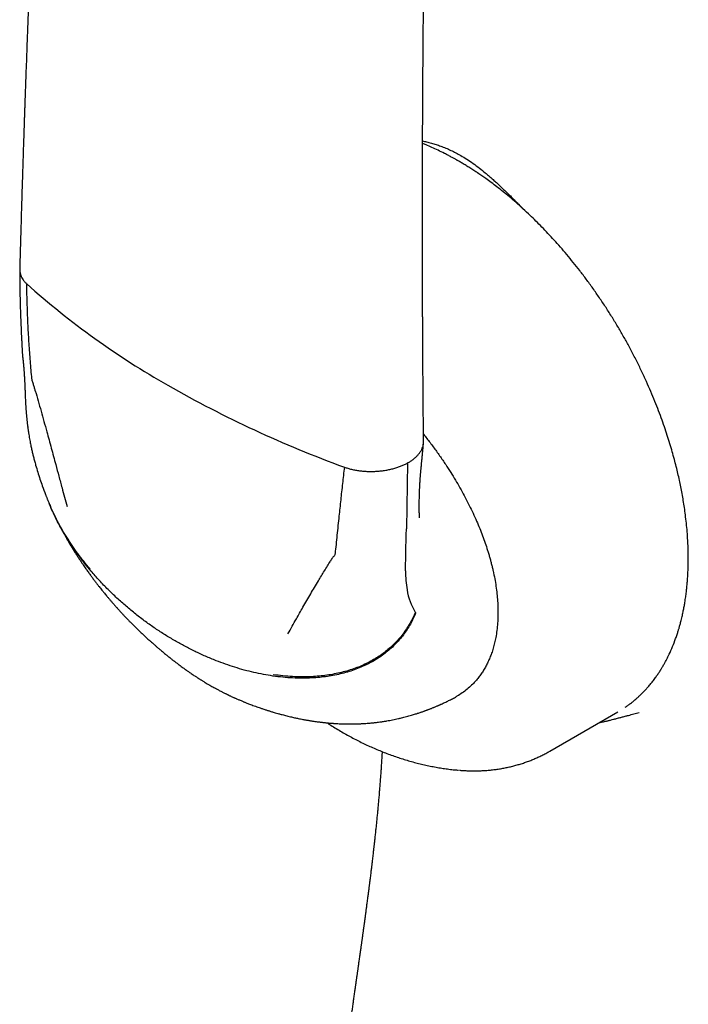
# Model space of a CAD drawing. Header units: millimetres. Extents: x 8 to 651, y 12 to 732.
# Tile 16 of 39: x 582 to 604, y 183 to 217. Entities that reach past the tile are written whole.
import ezdxf

# ---------------------------------------------------------------- set-up
doc = ezdxf.new("R2010")
doc.units = ezdxf.units.MM

msp = doc.modelspace()

# ---------------------------------------------------------------- linework, layer by layer
at = {"color": 7, "linetype": 'Continuous', "lineweight": 30}
for p, q in [((581.672, 205.521), (581.672, 205.516)), ((581.86, 202.99), (581.858, 203.005)), ((594.856, 201.762), (594.815, 199.503)), ((594.788, 198.065), (594.811, 199.297)), ((594.811, 199.297), (594.815, 199.503)), ((599.719, 191.891), (602.052, 193.238)), ((602.782, 193.214), (602.774, 193.212)), ((601.53, 192.896), (601.592, 192.913)), ((601.53, 192.893), (601.554, 192.899)), ((596.591, 191.242), (596.598, 191.242))]:
    msp.add_line(p, q, dxfattribs=at)
for centre, radius, start, end in [((600.571, 228.88), 28.141, 228.2314, 240.3617), ((606.218, 238.66), 39.434, 240.2569, 249.9402), ((598.097, 197.986), 3.31, 178.6333, 189.9834), ((596.959, 197.764), 2.151, 189.4308, 211.2016)]:
    msp.add_arc(centre, radius, start, end, dxfattribs=at)
for points, knots in [([(582.35, 227.693), (582.343, 227.569), (582.33, 227.324), (582.312, 226.962), (582.294, 226.612), (582.277, 226.277), (582.261, 225.955), (582.246, 225.648), (582.231, 225.355), (582.217, 225.072), (582.204, 224.799), (582.191, 224.537), (582.179, 224.291), (582.168, 224.06), (582.158, 223.845), (582.149, 223.653), (582.141, 223.484), (582.134, 223.333), (582.127, 223.186), (582.12, 223.039), (582.114, 222.891), (582.107, 222.743), (582.096, 222.506), (582.081, 222.18), (582.059, 221.676), (582.032, 221.078), (582.003, 220.389), (581.973, 219.698), (581.945, 219.008), (581.919, 218.383), (581.897, 217.826), (581.878, 217.334), (581.859, 216.843), (581.841, 216.353), (581.823, 215.872), (581.806, 215.406), (581.789, 214.958), (581.774, 214.525), (581.763, 214.198), (581.755, 213.97), (581.75, 213.831), (581.745, 213.681), (581.739, 213.519), (581.734, 213.345), (581.727, 213.158), (581.721, 212.952), (581.713, 212.726), (581.705, 212.479), (581.697, 212.217), (581.688, 211.94), (581.678, 211.649), (581.669, 211.343), (581.659, 211.022), (581.649, 210.686), (581.638, 210.336), (581.628, 209.973), (581.617, 209.599), (581.606, 209.212), (581.595, 208.811), (581.587, 208.539), (581.583, 208.401)], [0, 0, 0, 0, 0.019138, 0.037875, 0.055887, 0.073175, 0.089738, 0.105576, 0.120689, 0.135078, 0.149375, 0.162876, 0.175582, 0.187492, 0.198607, 0.208926, 0.217139, 0.224804, 0.232369, 0.239964, 0.24759, 0.255245, 0.262931, 0.284223, 0.305743, 0.341165, 0.376925, 0.412687, 0.448449, 0.484211, 0.5097, 0.535188, 0.560677, 0.586165, 0.611448, 0.635516, 0.658792, 0.681277, 0.702971, 0.709753, 0.716907, 0.724696, 0.733121, 0.742182, 0.751878, 0.76221, 0.77431, 0.787179, 0.800817, 0.815225, 0.830401, 0.846347, 0.863062, 0.880547, 0.8988, 0.917823, 0.937254, 0.957427, 0.978343, 1, 1, 1, 1]), ([(595.402, 202.492), (595.401, 202.614), (595.398, 202.855), (595.395, 203.209), (595.392, 203.55), (595.389, 203.878), (595.387, 204.191), (595.385, 204.489), (595.382, 204.773), (595.381, 205.044), (595.379, 205.304), (595.378, 205.552), (595.376, 205.79), (595.375, 206.014), (595.374, 206.224), (595.373, 206.422), (595.372, 206.606), (595.371, 206.858), (595.37, 207.183), (595.368, 207.587), (595.367, 207.995), (595.366, 208.408), (595.365, 208.998), (595.364, 209.767), (595.364, 210.712), (595.366, 211.658), (595.368, 212.519), (595.371, 213.294), (595.374, 213.983), (595.378, 214.673), (595.383, 215.363), (595.388, 216.054), (595.394, 216.748), (595.4, 217.416), (595.406, 218.062), (595.412, 218.558), (595.416, 218.932), (595.419, 219.184), (595.422, 219.446), (595.426, 219.724), (595.429, 220.021), (595.434, 220.337), (595.438, 220.67), (595.443, 221.021), (595.448, 221.389), (595.454, 221.774), (595.458, 222.036), (595.461, 222.17)], [0, 0, 0, 0, 0.018785, 0.036896, 0.054332, 0.071094, 0.087181, 0.102324, 0.116817, 0.130658, 0.14385, 0.156639, 0.168752, 0.180186, 0.190943, 0.201023, 0.210425, 0.21915, 0.239573, 0.260158, 0.280962, 0.301985, 0.323227, 0.371252, 0.419378, 0.467503, 0.515629, 0.550629, 0.585629, 0.620629, 0.655629, 0.690629, 0.725642, 0.761097, 0.792198, 0.823785, 0.836327, 0.848946, 0.862078, 0.876042, 0.89115, 0.907125, 0.923966, 0.941674, 0.960249, 0.979691, 1, 1, 1, 1]), ([(595.369, 212.79), (595.414, 212.779), (595.515, 212.756), (595.669, 212.715), (595.831, 212.667), (595.995, 212.611), (596.163, 212.545), (596.336, 212.469), (596.506, 212.386), (596.619, 212.323), (596.674, 212.292)], [0, 0, 0, 0, 0.105966, 0.236844, 0.361977, 0.481489, 0.61517, 0.74619, 0.874374, 1, 1, 1, 1]), ([(602.301, 193.396), (602.317, 193.406), (602.363, 193.438), (602.442, 193.494), (602.537, 193.567), (602.619, 193.634), (602.684, 193.691), (602.73, 193.732), (602.769, 193.768), (602.802, 193.798), (602.828, 193.823), (602.849, 193.844), (602.87, 193.864), (602.896, 193.89), (602.928, 193.923), (602.966, 193.962), (603.005, 194.004), (603.044, 194.047), (603.102, 194.113), (603.177, 194.201), (603.254, 194.299), (603.313, 194.378), (603.357, 194.439), (603.396, 194.495), (603.43, 194.544), (603.458, 194.587), (603.48, 194.621), (603.497, 194.647), (603.511, 194.669), (603.526, 194.693), (603.545, 194.725), (603.571, 194.767), (603.601, 194.819), (603.654, 194.91), (603.724, 195.04), (603.821, 195.237), (603.925, 195.471), (604.004, 195.677), (604.054, 195.819), (604.077, 195.889), (604.098, 195.953), (604.115, 196.009), (604.13, 196.056), (604.142, 196.096), (604.153, 196.135), (604.166, 196.18), (604.181, 196.234), (604.198, 196.3), (604.218, 196.375), (604.238, 196.457), (604.263, 196.565), (604.29, 196.694), (604.319, 196.843), (604.346, 197.001), (604.372, 197.168), (604.394, 197.342), (604.412, 197.506), (604.427, 197.664), (604.437, 197.798), (604.444, 197.908), (604.448, 197.994), (604.452, 198.08), (604.455, 198.165), (604.458, 198.249), (604.459, 198.331), (604.46, 198.403), (604.46, 198.464), (604.46, 198.512), (604.46, 198.55), (604.46, 198.585), (604.459, 198.622), (604.459, 198.665), (604.458, 198.722), (604.456, 198.796), (604.453, 198.888), (604.449, 198.993), (604.44, 199.166), (604.424, 199.401), (604.396, 199.694), (604.364, 199.969), (604.329, 200.229), (604.291, 200.472), (604.249, 200.708), (604.205, 200.939), (604.158, 201.168), (604.106, 201.399), (604.048, 201.639), (603.983, 201.889), (603.911, 202.151), (603.83, 202.424), (603.741, 202.708), (603.642, 203.004), (603.533, 203.311), (603.414, 203.629), (603.283, 203.957), (603.141, 204.295), (602.986, 204.642), (602.819, 204.999), (602.637, 205.363), (602.451, 205.72), (602.26, 206.066), (602.066, 206.402), (601.861, 206.741), (601.646, 207.081), (601.423, 207.416), (601.198, 207.74), (600.973, 208.05), (600.749, 208.346), (600.526, 208.628), (600.305, 208.897), (600.087, 209.152), (599.872, 209.394), (599.66, 209.623), (599.453, 209.839), (599.25, 210.043), (599.034, 210.253), (598.808, 210.464), (598.57, 210.676), (598.343, 210.871), (598.126, 211.049), (597.918, 211.212), (597.722, 211.361), (597.547, 211.488), (597.392, 211.597), (597.254, 211.691), (597.119, 211.781), (596.986, 211.866), (596.856, 211.948), (596.73, 212.024), (596.636, 212.079), (596.574, 212.114), (596.541, 212.133), (596.508, 212.152), (596.469, 212.174), (596.425, 212.198), (596.375, 212.225), (596.321, 212.255), (596.259, 212.288), (596.19, 212.324), (596.068, 212.386), (595.9, 212.469), (595.691, 212.565), (595.515, 212.64), (595.409, 212.683), (595.369, 212.699)], [0, 0, 0, 0, 0.00342, 0.010386, 0.017722, 0.025428, 0.029696, 0.033438, 0.036654, 0.039343, 0.041504, 0.043152, 0.044647, 0.046766, 0.04951, 0.052846, 0.056281, 0.059644, 0.062934, 0.071611, 0.079743, 0.084325, 0.088679, 0.092573, 0.095965, 0.098853, 0.101237, 0.102852, 0.104113, 0.105542, 0.107584, 0.11038, 0.113847, 0.117639, 0.127883, 0.138252, 0.153513, 0.169005, 0.173101, 0.177029, 0.180492, 0.183487, 0.186013, 0.188072, 0.189886, 0.192232, 0.19511, 0.198518, 0.202457, 0.206851, 0.211221, 0.218949, 0.226312, 0.233308, 0.242261, 0.250535, 0.258151, 0.265479, 0.272662, 0.27663, 0.280551, 0.284427, 0.288257, 0.292042, 0.295779, 0.299167, 0.301742, 0.303842, 0.305468, 0.306816, 0.308421, 0.310313, 0.312492, 0.315956, 0.319961, 0.324508, 0.329597, 0.342325, 0.35466, 0.366596, 0.376918, 0.386923, 0.396612, 0.405986, 0.415083, 0.424467, 0.434054, 0.444081, 0.45455, 0.46546, 0.47681, 0.488602, 0.500835, 0.513509, 0.526625, 0.540181, 0.554179, 0.568619, 0.5835, 0.598823, 0.612593, 0.626701, 0.641148, 0.655934, 0.670765, 0.68523, 0.699324, 0.713047, 0.7264, 0.739382, 0.751994, 0.764236, 0.776107, 0.787608, 0.798738, 0.809498, 0.82273, 0.835355, 0.847372, 0.858783, 0.869586, 0.879782, 0.889375, 0.896639, 0.903749, 0.910706, 0.91751, 0.92416, 0.930656, 0.936774, 0.938526, 0.9402, 0.941795, 0.943641, 0.946111, 0.948488, 0.95125, 0.954396, 0.957928, 0.961786, 0.973039, 0.983708, 0.993793, 1, 1, 1, 1]), ([(596.674, 212.292), (596.744, 212.251), (596.885, 212.166), (597.099, 212.019), (597.309, 211.862), (597.483, 211.722), (597.62, 211.606), (597.727, 211.512), (597.837, 211.414), (597.946, 211.315), (598.048, 211.219), (598.149, 211.122), (598.256, 211.019), (598.374, 210.902), (598.464, 210.813), (598.522, 210.754), (598.547, 210.729), (598.573, 210.704), (598.598, 210.678), (598.624, 210.652), (598.644, 210.632), (598.662, 210.614), (598.681, 210.595), (598.708, 210.567), (598.74, 210.535), (598.776, 210.498), (598.811, 210.462), (598.835, 210.437), (598.846, 210.427)], [0, 0, 0, 0, 0.0928822, 0.1881214, 0.2860274, 0.3763589, 0.4243023, 0.4736491, 0.5244186, 0.5766288, 0.6241429, 0.6671313, 0.718977, 0.7747375, 0.8344181, 0.8461118, 0.8579452, 0.8699182, 0.8820308, 0.894283, 0.9066501, 0.9104949, 0.9201127, 0.9330552, 0.9493222, 0.9658103, 0.9847132, 1, 1, 1, 1]), ([(581.583, 208.386), (581.583, 208.321), (581.583, 208.194), (581.585, 208.01), (581.587, 207.839), (581.589, 207.681), (581.592, 207.537), (581.594, 207.406), (581.597, 207.288), (581.6, 207.182), (581.603, 207.086), (581.606, 206.999), (581.608, 206.924), (581.61, 206.865), (581.612, 206.824), (581.613, 206.798), (581.613, 206.783), (581.614, 206.765), (581.615, 206.737), (581.617, 206.695), (581.619, 206.642), (581.621, 206.584), (581.624, 206.521), (581.626, 206.46), (581.629, 206.401), (581.632, 206.323), (581.636, 206.23), (581.64, 206.142), (581.643, 206.083), (581.645, 206.046), (581.647, 206.006), (581.649, 205.956), (581.653, 205.894), (581.656, 205.819), (581.661, 205.731), (581.666, 205.63), (581.67, 205.558), (581.672, 205.521)], [0, 0, 0, 0, 0.067087, 0.129905, 0.188424, 0.242622, 0.29248, 0.337214, 0.377743, 0.414063, 0.446172, 0.477547, 0.503484, 0.523985, 0.539053, 0.546081, 0.550695, 0.554564, 0.564939, 0.58093, 0.598602, 0.620163, 0.642834, 0.664493, 0.685143, 0.704787, 0.747135, 0.784364, 0.79795, 0.810792, 0.823797, 0.841272, 0.863757, 0.890691, 0.922401, 0.958851, 1, 1, 1, 1]), ([(581.585, 208.401), (581.584, 208.385), (581.583, 208.34), (581.594, 208.268), (581.618, 208.186), (581.654, 208.106), (581.701, 208.03), (581.757, 207.958), (581.803, 207.914), (581.825, 207.891)], [0, 0, 0, 0, 0.092042, 0.251041, 0.407507, 0.560985, 0.711091, 0.857511, 1, 1, 1, 1]), ([(582.002, 204.643), (581.983, 204.844), (581.946, 205.246), (581.903, 205.851), (581.867, 206.494), (581.839, 207.174), (581.83, 207.653), (581.825, 207.891)], [0, 0, 0, 0, 0.185902, 0.372946, 0.560808, 0.781112, 1, 1, 1, 1]), ([(581.672, 205.519), (581.673, 205.502), (581.675, 205.47), (581.679, 205.429), (581.682, 205.396), (581.685, 205.367), (581.689, 205.338), (581.692, 205.314), (581.694, 205.298), (581.696, 205.289), (581.697, 205.282), (581.698, 205.278), (581.698, 205.276), (581.698, 205.276), (581.698, 205.276)], [0, 0, 0, 0, 0.198994, 0.352792, 0.470436, 0.572999, 0.689924, 0.801779, 0.840201, 0.874598, 0.907032, 0.94028, 0.977995, 1, 1, 1, 1]), ([(581.697, 205.28), (581.697, 205.28), (581.697, 205.281), (581.697, 205.278), (581.698, 205.27), (581.7, 205.252), (581.702, 205.234), (581.703, 205.224)], [0, 0, 0, 0, 0.066305, 0.144933, 0.252603, 0.562344, 1, 1, 1, 1]), ([(581.703, 205.224), (581.704, 205.213), (581.706, 205.194), (581.708, 205.171), (581.71, 205.154), (581.711, 205.139), (581.713, 205.118), (581.716, 205.091), (581.718, 205.06), (581.721, 205.032), (581.723, 205.005), (581.725, 204.977), (581.727, 204.945), (581.73, 204.913), (581.732, 204.881), (581.735, 204.846), (581.737, 204.808), (581.739, 204.77), (581.741, 204.74), (581.743, 204.715), (581.744, 204.69), (581.746, 204.658), (581.748, 204.623), (581.75, 204.588), (581.752, 204.555), (581.753, 204.522), (581.755, 204.491), (581.756, 204.461), (581.758, 204.432), (581.759, 204.404), (581.76, 204.38), (581.761, 204.357), (581.762, 204.332), (581.763, 204.302), (581.764, 204.271), (581.765, 204.246), (581.766, 204.225), (581.767, 204.202), (581.768, 204.171), (581.769, 204.128), (581.77, 204.096), (581.771, 204.077)], [0, 0, 0, 0, 0.031515, 0.054173, 0.068421, 0.08141, 0.096021, 0.127492, 0.158105, 0.182844, 0.204508, 0.230861, 0.260168, 0.290465, 0.316936, 0.344526, 0.383755, 0.418081, 0.443799, 0.464893, 0.483204, 0.508925, 0.547329, 0.573875, 0.599136, 0.630719, 0.657714, 0.679212, 0.706686, 0.729569, 0.749815, 0.767485, 0.787576, 0.813209, 0.843412, 0.863354, 0.877991, 0.894061, 0.919826, 0.955193, 1, 1, 1, 1]), ([(582.117, 204.232), (582.107, 204.271), (582.085, 204.348), (582.057, 204.446), (582.027, 204.525), (582.009, 204.587), (582.004, 204.624), (582.002, 204.643)], [0, 0, 0, 0, 0.279156, 0.56034, 0.711116, 0.856562, 1, 1, 1, 1]), ([(581.771, 204.078), (581.772, 204.045), (581.774, 203.985), (581.778, 203.903), (581.781, 203.835), (581.784, 203.779), (581.787, 203.733), (581.79, 203.691), (581.793, 203.65), (581.796, 203.605), (581.799, 203.561), (581.803, 203.52), (581.806, 203.482), (581.809, 203.441), (581.814, 203.395), (581.818, 203.348), (581.822, 203.308), (581.825, 203.277), (581.828, 203.254), (581.83, 203.233), (581.832, 203.209), (581.836, 203.176), (581.841, 203.13), (581.848, 203.071), (581.854, 203.028), (581.857, 203.003)], [0, 0, 0, 0, 0.0928, 0.169951, 0.231313, 0.282915, 0.328292, 0.361003, 0.398931, 0.443229, 0.487533, 0.523119, 0.555272, 0.593021, 0.638342, 0.683156, 0.724617, 0.748179, 0.76939, 0.788242, 0.80707, 0.836758, 0.87874, 0.933113, 1, 1, 1, 1]), ([(582.117, 204.232), (582.183, 204), (582.315, 203.533), (582.497, 202.88), (582.665, 202.269), (582.765, 201.893), (582.816, 201.703)], [0, 0, 0, 0, 0.27496, 0.553582, 0.775368, 1, 1, 1, 1]), ([(581.858, 202.992), (581.861, 202.97), (581.866, 202.933), (581.873, 202.885), (581.878, 202.85), (581.883, 202.817), (581.889, 202.778), (581.898, 202.717), (581.912, 202.637), (581.929, 202.543), (581.945, 202.455), (581.961, 202.376), (581.976, 202.302), (581.996, 202.211), (582.022, 202.1), (582.054, 201.968), (582.089, 201.831), (582.137, 201.656), (582.199, 201.448), (582.275, 201.211), (582.364, 200.954), (582.434, 200.767), (582.481, 200.645), (582.494, 200.612), (582.507, 200.58), (582.521, 200.544), (582.539, 200.5), (582.563, 200.442), (582.581, 200.398), (582.591, 200.374)], [0, 0, 0, 0, 0.024213, 0.042102, 0.053768, 0.06374, 0.079835, 0.097583, 0.133318, 0.170698, 0.203326, 0.233176, 0.260203, 0.287674, 0.337006, 0.38627, 0.437725, 0.493101, 0.585696, 0.676449, 0.765683, 0.88144, 0.894304, 0.907091, 0.919732, 0.932292, 0.948672, 0.971203, 1, 1, 1, 1]), ([(595.399, 202.744), (595.437, 202.698), (595.552, 202.556), (595.736, 202.311), (595.953, 202.011), (596.151, 201.72), (596.331, 201.442), (596.493, 201.177), (596.648, 200.911), (596.795, 200.644), (596.934, 200.376), (597.065, 200.107), (597.186, 199.843), (597.297, 199.585), (597.397, 199.333), (597.489, 199.082), (597.56, 198.873), (597.613, 198.704), (597.651, 198.575), (597.687, 198.446), (597.721, 198.318), (597.753, 198.191), (597.793, 198.017), (597.838, 197.798), (597.882, 197.537), (597.915, 197.281), (597.937, 197.029), (597.95, 196.783), (597.949, 196.623), (597.948, 196.543)], [0, 0, 0, 0, 0.025984, 0.079057, 0.131684, 0.183962, 0.2283, 0.272044, 0.315261, 0.35802, 0.400393, 0.442454, 0.484278, 0.523376, 0.562008, 0.600243, 0.638151, 0.657904, 0.677597, 0.697242, 0.716851, 0.736432, 0.755999, 0.797169, 0.83799, 0.878572, 0.919026, 0.959464, 1, 1, 1, 1]), ([(594.856, 201.762), (594.889, 201.781), (594.955, 201.819), (595.045, 201.882), (595.128, 201.95), (595.202, 202.023), (595.266, 202.1), (595.318, 202.181), (595.36, 202.264), (595.376, 202.321), (595.385, 202.349)], [0, 0, 0, 0, 0.118176, 0.2392, 0.362678, 0.488165, 0.61517, 0.743172, 0.871629, 1, 1, 1, 1]), ([(595.262, 199.886), (595.262, 199.897), (595.261, 199.916), (595.26, 199.942), (595.259, 199.96), (595.259, 199.973), (595.259, 199.986), (595.258, 200.004), (595.258, 200.027), (595.257, 200.061), (595.256, 200.106), (595.255, 200.16), (595.255, 200.216), (595.255, 200.272), (595.255, 200.333), (595.255, 200.397), (595.256, 200.465), (595.258, 200.541), (595.259, 200.625), (595.262, 200.715), (595.265, 200.793), (595.267, 200.853), (595.269, 200.893), (595.27, 200.927), (595.272, 200.956), (595.273, 200.987), (595.276, 201.028), (595.279, 201.082), (595.282, 201.144), (595.286, 201.206), (595.29, 201.262), (595.294, 201.311), (595.298, 201.357), (595.302, 201.402), (595.305, 201.446), (595.309, 201.489), (595.313, 201.531), (595.318, 201.579), (595.323, 201.634), (595.329, 201.692), (595.334, 201.748), (595.339, 201.799), (595.343, 201.846), (595.349, 201.904), (595.355, 201.966), (595.361, 202.029), (595.366, 202.087), (595.372, 202.144), (595.378, 202.203), (595.384, 202.27), (595.391, 202.348), (595.396, 202.404), (595.399, 202.435)], [0, 0, 0, 0, 0.0183654, 0.0320369, 0.0409239, 0.0467947, 0.0529797, 0.0595446, 0.073983, 0.0863108, 0.1102223, 0.1378946, 0.1600891, 0.1847763, 0.2120394, 0.2415714, 0.2693755, 0.300924, 0.3345277, 0.3711454, 0.4098887, 0.4279273, 0.4436317, 0.4570057, 0.4680541, 0.4788071, 0.4929252, 0.5146663, 0.5403914, 0.5642745, 0.5853954, 0.6037839, 0.6200972, 0.636588, 0.653441, 0.6686346, 0.6831227, 0.6983345, 0.7187609, 0.739784, 0.7581535, 0.7734176, 0.7910036, 0.8121016, 0.8354201, 0.8558215, 0.8773698, 0.896326, 0.9169008, 0.9395931, 0.9672453, 1, 1, 1, 1]), ([(595.385, 202.349), (595.391, 202.378), (595.401, 202.425), (595.401, 202.473), (595.4, 202.492)], [0, 0, 0, 0, 0.601575, 1, 1, 1, 1]), ([(582.816, 201.703), (582.851, 201.571), (582.922, 201.306), (583.052, 200.829), (583.148, 200.484), (583.206, 200.271)], [0, 0, 0, 0, 0.2752545, 0.5542593, 1, 1, 1, 1]), ([(593.806, 201.477), (593.856, 201.481), (593.958, 201.489), (594.106, 201.511), (594.249, 201.539), (594.387, 201.573), (594.518, 201.613), (594.64, 201.659), (594.754, 201.708), (594.822, 201.744), (594.856, 201.762)], [0, 0, 0, 0, 0.128371, 0.256828, 0.38483, 0.511835, 0.637322, 0.7608, 0.881824, 1, 1, 1, 1]), ([(592.692, 201.618), (592.67, 201.431), (592.626, 201.055), (592.565, 200.495), (592.503, 199.906), (592.44, 199.291), (592.395, 198.867), (592.373, 198.656)], [0, 0, 0, 0, 0.185634, 0.372281, 0.559969, 0.780783, 1, 1, 1, 1]), ([(592.692, 201.618), (592.731, 201.605), (592.809, 201.578), (592.935, 201.545), (593.069, 201.517), (593.208, 201.495), (593.354, 201.479), (593.503, 201.471), (593.654, 201.469), (593.755, 201.474), (593.806, 201.477)], [0, 0, 0, 0, 0.1157143, 0.234621, 0.3565208, 0.4811592, 0.6082243, 0.7373454, 0.8680962, 1, 1, 1, 1]), ([(582.575, 200.412), (582.578, 200.404), (582.589, 200.378), (582.609, 200.33), (582.626, 200.29), (582.635, 200.268)], [0, 0, 0, 0, 0.178296, 0.536342, 1, 1, 1, 1]), ([(583.99, 198.131), (583.918, 198.218), (583.774, 198.391), (583.569, 198.66), (583.375, 198.935), (583.192, 199.214), (583.022, 199.497), (582.865, 199.783), (582.727, 200.064), (582.636, 200.261), (582.596, 200.363), (582.591, 200.375)], [0, 0, 0, 0, 0.131634, 0.261904, 0.390448, 0.516916, 0.640977, 0.762329, 0.880702, 0.9864, 1, 1, 1, 1]), ([(584.025, 198.058), (583.951, 198.147), (583.805, 198.324), (583.596, 198.599), (583.398, 198.879), (583.212, 199.164), (583.04, 199.452), (582.882, 199.742), (582.746, 200.014), (582.669, 200.192), (582.635, 200.27)], [0, 0, 0, 0, 0.136387, 0.271019, 0.403541, 0.533621, 0.660955, 0.785268, 0.906327, 1, 1, 1, 1]), ([(582.761, 199.99), (582.773, 199.965), (582.795, 199.918), (582.826, 199.855), (582.852, 199.802), (582.873, 199.76), (582.891, 199.725), (582.905, 199.696), (582.921, 199.666), (582.939, 199.63), (582.963, 199.585), (582.991, 199.532), (583.022, 199.472), (583.054, 199.414), (583.081, 199.365), (583.103, 199.324), (583.126, 199.283), (583.153, 199.236), (583.182, 199.183), (583.212, 199.132), (583.241, 199.082), (583.267, 199.037), (583.291, 198.997), (583.315, 198.956), (583.343, 198.909), (583.376, 198.856), (583.408, 198.803), (583.436, 198.758), (583.462, 198.717), (583.488, 198.675), (583.517, 198.63), (583.546, 198.585), (583.571, 198.545), (583.592, 198.514), (583.612, 198.483), (583.635, 198.447), (583.665, 198.403), (583.696, 198.356), (583.726, 198.312), (583.76, 198.263), (583.799, 198.206), (583.841, 198.145), (583.883, 198.086), (583.923, 198.03), (583.962, 197.975), (583.998, 197.927), (584.03, 197.882), (584.064, 197.837), (584.1, 197.788), (584.138, 197.738), (584.175, 197.689), (584.208, 197.646), (584.239, 197.605), (584.269, 197.567), (584.304, 197.523), (584.345, 197.47), (584.396, 197.407), (584.432, 197.362), (584.452, 197.338)], [0, 0, 0, 0, 0.0266488, 0.0490941, 0.0673293, 0.0820009, 0.0942395, 0.104083, 0.1129678, 0.1267953, 0.1425403, 0.1613725, 0.1841114, 0.2064356, 0.2242457, 0.2368837, 0.2507472, 0.2688132, 0.2890237, 0.3079, 0.3253762, 0.3430104, 0.3575768, 0.3701676, 0.3875464, 0.4097717, 0.4297971, 0.4464674, 0.4600557, 0.475673, 0.4933304, 0.5113845, 0.5262796, 0.5378813, 0.5475434, 0.5608706, 0.5785062, 0.5979036, 0.6149089, 0.6294536, 0.6542245, 0.6803462, 0.7007104, 0.7230504, 0.7457146, 0.7647743, 0.7805588, 0.7982159, 0.8185906, 0.8385213, 0.8574633, 0.877135, 0.8910638, 0.9058239, 0.9231138, 0.944567, 0.9701928, 1, 1, 1, 1]), ([(592.373, 198.656), (592.37, 198.641), (592.365, 198.611), (592.343, 198.575), (592.312, 198.547), (592.281, 198.508), (592.251, 198.458), (592.227, 198.421), (592.216, 198.403)], [0, 0, 0, 0, 0.136932, 0.275376, 0.419204, 0.561144, 0.780661, 1, 1, 1, 1]), ([(591.275, 196.82), (591.363, 196.973), (591.537, 197.276), (591.782, 197.69), (592.008, 198.064), (592.147, 198.29), (592.216, 198.403)], [0, 0, 0, 0, 0.285391, 0.566308, 0.784253, 1, 1, 1, 1]), ([(586.899, 195.67), (586.786, 195.736), (586.558, 195.871), (586.222, 196.091), (585.886, 196.328), (585.553, 196.581), (585.227, 196.85), (584.91, 197.132), (584.604, 197.427), (584.307, 197.734), (584.119, 197.95), (584.025, 198.058)], [0, 0, 0, 0, 0.107508, 0.217044, 0.328272, 0.440816, 0.554266, 0.666144, 0.77803, 0.889469, 1, 1, 1, 1]), ([(584.452, 197.338), (584.47, 197.315), (584.503, 197.275), (584.549, 197.219), (584.588, 197.173), (584.621, 197.134), (584.652, 197.096), (584.684, 197.06), (584.717, 197.021), (584.752, 196.98), (584.79, 196.936), (584.831, 196.89), (584.869, 196.847), (584.899, 196.814), (584.92, 196.79), (584.939, 196.769), (584.963, 196.742), (584.995, 196.706), (585.036, 196.662), (585.066, 196.63), (585.082, 196.612)], [0, 0, 0, 0, 0.0892168, 0.1639033, 0.2245313, 0.2771678, 0.3235835, 0.3774054, 0.427005, 0.4820753, 0.5453086, 0.6102136, 0.6732888, 0.7263089, 0.7488834, 0.7743463, 0.8121294, 0.8623285, 0.9249513, 1, 1, 1, 1]), ([(585.081, 196.613), (585.103, 196.589), (585.143, 196.546), (585.198, 196.488), (585.242, 196.442), (585.277, 196.406), (585.307, 196.375), (585.353, 196.328), (585.412, 196.269), (585.486, 196.194), (585.559, 196.122), (585.637, 196.046), (585.724, 195.963), (585.812, 195.88), (585.906, 195.792), (585.987, 195.718), (586.062, 195.651), (586.134, 195.587), (586.207, 195.522), (586.285, 195.454), (586.361, 195.39), (586.43, 195.331), (586.491, 195.28), (586.543, 195.237), (586.592, 195.196), (586.642, 195.156), (586.692, 195.115), (586.741, 195.076), (586.786, 195.04), (586.821, 195.012), (586.851, 194.989), (586.878, 194.967), (586.909, 194.944), (586.961, 194.904), (587.028, 194.853), (587.106, 194.795), (587.18, 194.742), (587.25, 194.691), (587.309, 194.65), (587.357, 194.616), (587.402, 194.585), (587.457, 194.548), (587.515, 194.509), (587.567, 194.474), (587.612, 194.445), (587.657, 194.415), (587.704, 194.385), (587.745, 194.359), (587.777, 194.34), (587.807, 194.321), (587.84, 194.3), (587.883, 194.274), (587.937, 194.241), (588.006, 194.2), (588.057, 194.171), (588.084, 194.155)], [0, 0, 0, 0, 0.024437, 0.044778, 0.061026, 0.073189, 0.083452, 0.09378, 0.123803, 0.147443, 0.174899, 0.202307, 0.230761, 0.268109, 0.295631, 0.329793, 0.353666, 0.373301, 0.404347, 0.429401, 0.453991, 0.481248, 0.500193, 0.516038, 0.533538, 0.54992, 0.565929, 0.584449, 0.598041, 0.610231, 0.619563, 0.627102, 0.636738, 0.648827, 0.677853, 0.700449, 0.723449, 0.747311, 0.766558, 0.778806, 0.792156, 0.809044, 0.829264, 0.845747, 0.856856, 0.870574, 0.887815, 0.899366, 0.908119, 0.916246, 0.926371, 0.938665, 0.954842, 0.975303, 1, 1, 1, 1]), ([(595.134, 196.627), (595.106, 196.562), (595.05, 196.43), (594.951, 196.24), (594.838, 196.054), (594.712, 195.875), (594.572, 195.701), (594.418, 195.535), (594.255, 195.382), (594.084, 195.241), (593.906, 195.113), (593.717, 194.993), (593.516, 194.883), (593.305, 194.783), (593.084, 194.694), (592.853, 194.615), (592.613, 194.548), (592.365, 194.492), (592.109, 194.448), (591.846, 194.416), (591.56, 194.394), (591.251, 194.387), (590.921, 194.396), (590.586, 194.42), (590.362, 194.45), (590.25, 194.465)], [0, 0, 0, 0, 0.031843, 0.064349, 0.0976361, 0.1318263, 0.1670423, 0.2034032, 0.241021, 0.2766956, 0.3135788, 0.351726, 0.3911795, 0.4319672, 0.474102, 0.5175811, 0.5623864, 0.6084844, 0.655827, 0.7043519, 0.7539843, 0.8137817, 0.8748366, 0.9369725, 1, 1, 1, 1]), ([(595.119, 196.65), (595.091, 196.584), (595.034, 196.452), (594.932, 196.261), (594.818, 196.075), (594.69, 195.895), (594.549, 195.723), (594.394, 195.558), (594.23, 195.406), (594.059, 195.266), (593.882, 195.139), (593.692, 195.022), (593.492, 194.914), (593.281, 194.816), (593.061, 194.729), (592.831, 194.652), (592.592, 194.586), (592.345, 194.532), (592.091, 194.489), (591.83, 194.458), (591.548, 194.439), (591.244, 194.433), (590.919, 194.443), (590.59, 194.467), (590.371, 194.496), (590.261, 194.511)], [0, 0, 0, 0, 0.032394, 0.0653924, 0.0991173, 0.1336904, 0.1692297, 0.205845, 0.2436345, 0.2793934, 0.3163627, 0.3546086, 0.3941678, 0.4350591, 0.4772842, 0.5208274, 0.5656566, 0.6117247, 0.6589747, 0.7073321, 0.7567088, 0.8160745, 0.8765402, 0.9379151, 1, 1, 1, 1]), ([(590.763, 195.909), (590.811, 195.995), (590.906, 196.167), (591.076, 196.47), (591.199, 196.688), (591.275, 196.82)], [0, 0, 0, 0, 0.284665, 0.565775, 1, 1, 1, 1]), ([(597.948, 196.543), (597.945, 196.455), (597.939, 196.279), (597.914, 196.026), (597.883, 195.831), (597.855, 195.689), (597.834, 195.598), (597.811, 195.507), (597.786, 195.418), (597.759, 195.33), (597.722, 195.22), (597.672, 195.09), (597.608, 194.942), (597.536, 194.801), (597.459, 194.666), (597.374, 194.537), (597.284, 194.414), (597.187, 194.297), (597.07, 194.172), (596.931, 194.042), (596.768, 193.914), (596.62, 193.814), (596.525, 193.762), (596.49, 193.743)], [0, 0, 0, 0, 0.065627, 0.131118, 0.196701, 0.222543, 0.248449, 0.274432, 0.300504, 0.326681, 0.352973, 0.401183, 0.449503, 0.498012, 0.546786, 0.595902, 0.645434, 0.695455, 0.746036, 0.816591, 0.88766, 0.959417, 1, 1, 1, 1]), ([(590.25, 194.465), (590.14, 194.482), (589.921, 194.517), (589.594, 194.586), (589.267, 194.668), (588.943, 194.763), (588.622, 194.87), (588.287, 194.995), (587.94, 195.139), (587.583, 195.305), (587.236, 195.48), (587.01, 195.607), (586.899, 195.67)], [0, 0, 0, 0, 0.093715, 0.188133, 0.282974, 0.377957, 0.472808, 0.567262, 0.677727, 0.786901, 0.894432, 1, 1, 1, 1]), ([(588.084, 194.155), (588.109, 194.14), (588.155, 194.114), (588.215, 194.08), (588.261, 194.055), (588.296, 194.036), (588.327, 194.019), (588.365, 193.999), (588.41, 193.975), (588.459, 193.949), (588.504, 193.926), (588.546, 193.904), (588.587, 193.883), (588.629, 193.862), (588.667, 193.843), (588.699, 193.828), (588.727, 193.814), (588.758, 193.8), (588.799, 193.78), (588.847, 193.758), (588.893, 193.737), (588.931, 193.719), (588.968, 193.702), (589.009, 193.684), (589.054, 193.664), (589.104, 193.643), (589.154, 193.622), (589.201, 193.602), (589.24, 193.586), (589.275, 193.571), (589.331, 193.549), (589.4, 193.522), (589.484, 193.489), (589.564, 193.46), (589.649, 193.429), (589.732, 193.399), (589.8, 193.376), (589.857, 193.356), (589.909, 193.339), (589.965, 193.321), (590.018, 193.303), (590.064, 193.288), (590.108, 193.274), (590.156, 193.26), (590.207, 193.244), (590.266, 193.226), (590.335, 193.206), (590.425, 193.18), (590.517, 193.155), (590.604, 193.132), (590.682, 193.112), (590.763, 193.091), (590.842, 193.072), (590.918, 193.054), (590.988, 193.039), (591.054, 193.024), (591.122, 193.01), (591.195, 192.995), (591.265, 192.982), (591.324, 192.971), (591.375, 192.961), (591.423, 192.953), (591.471, 192.945), (591.511, 192.938), (591.546, 192.933), (591.582, 192.927), (591.628, 192.92), (591.689, 192.911), (591.761, 192.901), (591.832, 192.892), (591.889, 192.885), (591.934, 192.88), (591.972, 192.875), (592.013, 192.871), (592.062, 192.866), (592.115, 192.861), (592.164, 192.856), (592.205, 192.853), (592.24, 192.85), (592.268, 192.848), (592.294, 192.846), (592.322, 192.844), (592.366, 192.841), (592.431, 192.837), (592.483, 192.835), (592.513, 192.833)], [0, 0, 0, 0, 0.018236, 0.032853, 0.043831, 0.051313, 0.058324, 0.066027, 0.078792, 0.09033, 0.10159, 0.110403, 0.120298, 0.130896, 0.140082, 0.147528, 0.153303, 0.159991, 0.168892, 0.182486, 0.192963, 0.20094, 0.209385, 0.218508, 0.229598, 0.240296, 0.252716, 0.264165, 0.272872, 0.27969, 0.288043, 0.310635, 0.327075, 0.345441, 0.365954, 0.386482, 0.403766, 0.413511, 0.425603, 0.439759, 0.452388, 0.462402, 0.471743, 0.482632, 0.49507, 0.507101, 0.522951, 0.542954, 0.568126, 0.58536, 0.602396, 0.620819, 0.640038, 0.655895, 0.671736, 0.686469, 0.69945, 0.716603, 0.733932, 0.745852, 0.755285, 0.766876, 0.777667, 0.786145, 0.792934, 0.800561, 0.809296, 0.823344, 0.839856, 0.855865, 0.868805, 0.877129, 0.884626, 0.892829, 0.903522, 0.916099, 0.926836, 0.935098, 0.942146, 0.949094, 0.953093, 0.958862, 0.966441, 0.981195, 1, 1, 1, 1]), ([(595.312, 193.226), (595.33, 193.232), (595.361, 193.243), (595.402, 193.258), (595.436, 193.27), (595.467, 193.281), (595.498, 193.293), (595.529, 193.304), (595.559, 193.315), (595.591, 193.328), (595.628, 193.342), (595.669, 193.358), (595.71, 193.375), (595.747, 193.39), (595.784, 193.405), (595.823, 193.422), (595.866, 193.44), (595.902, 193.455), (595.928, 193.467), (595.948, 193.475), (595.97, 193.485), (596.001, 193.499), (596.046, 193.519), (596.08, 193.535), (596.099, 193.544)], [0, 0, 0, 0, 0.065574, 0.116703, 0.154339, 0.19165, 0.233002, 0.273512, 0.307036, 0.346175, 0.393399, 0.447197, 0.501868, 0.55049, 0.589692, 0.64098, 0.702777, 0.753159, 0.780313, 0.804228, 0.827761, 0.867034, 0.924492, 1, 1, 1, 1]), ([(596.099, 193.544), (596.142, 193.565), (596.206, 193.595), (596.292, 193.637), (596.38, 193.682), (596.446, 193.718), (596.491, 193.742)], [0, 0, 0, 0, 0.325899, 0.481834, 0.646405, 1, 1, 1, 1]), ([(592.513, 192.833), (592.54, 192.832), (592.59, 192.83), (592.659, 192.828), (592.716, 192.827), (592.765, 192.826), (592.811, 192.825), (592.857, 192.825), (592.904, 192.825), (592.954, 192.825), (593.011, 192.826), (593.076, 192.827), (593.141, 192.829), (593.201, 192.831), (593.254, 192.833), (593.306, 192.836), (593.366, 192.839), (593.433, 192.844), (593.504, 192.849), (593.572, 192.855), (593.635, 192.861), (593.696, 192.867), (593.76, 192.874), (593.83, 192.882), (593.922, 192.894), (594.029, 192.91), (594.141, 192.928), (594.244, 192.946), (594.342, 192.964), (594.44, 192.984), (594.541, 193.006), (594.667, 193.036), (594.817, 193.074), (594.978, 193.119), (595.091, 193.153), (595.162, 193.176), (595.202, 193.189), (595.256, 193.207), (595.295, 193.22), (595.317, 193.228)], [0, 0, 0, 0, 0.02881, 0.053089, 0.072943, 0.090129, 0.105342, 0.122869, 0.138875, 0.15527, 0.17599, 0.199268, 0.22427, 0.245739, 0.262985, 0.280896, 0.301295, 0.326067, 0.352092, 0.377251, 0.397716, 0.419518, 0.441644, 0.465019, 0.49389, 0.539376, 0.578897, 0.613486, 0.648201, 0.683402, 0.718701, 0.756416, 0.818557, 0.879682, 0.931225, 0.94179, 0.956664, 0.976074, 1, 1, 1, 1]), ([(601.594, 192.905), (601.596, 192.905), (601.616, 192.911), (601.653, 192.92), (601.707, 192.934), (601.757, 192.947), (601.818, 192.963), (601.899, 192.984), (601.991, 193.008), (602.065, 193.028), (602.124, 193.043), (602.18, 193.057), (602.24, 193.073), (602.318, 193.093), (602.409, 193.117), (602.508, 193.142), (602.599, 193.166), (602.689, 193.189), (602.749, 193.205), (602.781, 193.213), (602.782, 193.213)], [0, 0, 0, 0, 0.003314, 0.050737, 0.090694, 0.129702, 0.171721, 0.259751, 0.345214, 0.400857, 0.448294, 0.493537, 0.543342, 0.600007, 0.690474, 0.77107, 0.849446, 0.918653, 0.998919, 1, 1, 1, 1]), ([(601.404, 192.864), (601.419, 192.867), (601.462, 192.876), (601.503, 192.886), (601.53, 192.893)], [0, 0, 0, 0, 0.36666, 1, 1, 1, 1]), ([(592.101, 192.862), (592.129, 192.844), (592.218, 192.786), (592.37, 192.691), (592.557, 192.579), (592.746, 192.471), (592.936, 192.366), (593.127, 192.266), (593.32, 192.17), (593.514, 192.079), (593.708, 191.991), (593.903, 191.909), (594.099, 191.83), (594.296, 191.757), (594.493, 191.688), (594.69, 191.623), (594.888, 191.563), (595.086, 191.508), (595.283, 191.458), (595.481, 191.412), (595.679, 191.371), (595.877, 191.334), (596.074, 191.302), (596.272, 191.275), (596.444, 191.255), (596.551, 191.246), (596.592, 191.242)], [0, 0, 0, 0, 0.020216, 0.065044, 0.109839, 0.15458, 0.199246, 0.243816, 0.288271, 0.332593, 0.376765, 0.420771, 0.464598, 0.508235, 0.551672, 0.594902, 0.637919, 0.680719, 0.723302, 0.765667, 0.807815, 0.849751, 0.891477, 0.932999, 0.974323, 1, 1, 1, 1]), ([(593.984, 191.877), (593.983, 191.858), (593.98, 191.817), (593.977, 191.76), (593.974, 191.7), (593.97, 191.634), (593.965, 191.556), (593.96, 191.472), (593.954, 191.386), (593.949, 191.305), (593.944, 191.227), (593.938, 191.15), (593.933, 191.07), (593.926, 190.982), (593.919, 190.885), (593.911, 190.782), (593.903, 190.681), (593.895, 190.59), (593.888, 190.506), (593.881, 190.421), (593.874, 190.332), (593.865, 190.238), (593.855, 190.121), (593.843, 189.988), (593.828, 189.831), (593.812, 189.67), (593.796, 189.501), (593.779, 189.338), (593.762, 189.178), (593.745, 189.013), (593.73, 188.874), (593.718, 188.773), (593.711, 188.708), (593.704, 188.648), (593.697, 188.586), (593.69, 188.523), (593.682, 188.453), (593.673, 188.375), (593.663, 188.286), (593.652, 188.196), (593.643, 188.115), (593.634, 188.046), (593.627, 187.982), (593.619, 187.919), (593.611, 187.853), (593.602, 187.78), (593.592, 187.699), (593.581, 187.609), (593.571, 187.529), (593.563, 187.462), (593.557, 187.412), (593.551, 187.369), (593.547, 187.332), (593.542, 187.297), (593.537, 187.255), (593.531, 187.207), (593.524, 187.153), (593.517, 187.098), (593.509, 187.041), (593.502, 186.98), (593.493, 186.912), (593.482, 186.833), (593.471, 186.748), (593.46, 186.665), (593.45, 186.59), (593.441, 186.52), (593.432, 186.455), (593.425, 186.4), (593.419, 186.353), (593.414, 186.316), (593.409, 186.279), (593.404, 186.241), (593.398, 186.199), (593.391, 186.15), (593.384, 186.093), (593.376, 186.035), (593.368, 185.981), (593.362, 185.936), (593.357, 185.897), (593.351, 185.858), (593.346, 185.819), (593.341, 185.784), (593.337, 185.752), (593.332, 185.721), (593.327, 185.684), (593.321, 185.64), (593.315, 185.593), (593.307, 185.541), (593.3, 185.486), (593.292, 185.432), (593.285, 185.383), (593.279, 185.337), (593.273, 185.292), (593.266, 185.247), (593.259, 185.196), (593.251, 185.137), (593.241, 185.065), (593.23, 184.988), (593.219, 184.911), (593.208, 184.834), (593.197, 184.757), (593.186, 184.68), (593.176, 184.608), (593.168, 184.551), (593.162, 184.508), (593.157, 184.474), (593.152, 184.44), (593.147, 184.403), (593.14, 184.358), (593.133, 184.306), (593.125, 184.247), (593.116, 184.186), (593.108, 184.129), (593.101, 184.079), (593.095, 184.039), (593.09, 184.005), (593.086, 183.973), (593.081, 183.942), (593.077, 183.911), (593.072, 183.875), (593.065, 183.831), (593.057, 183.775), (593.048, 183.709), (593.038, 183.636), (593.026, 183.557), (593.015, 183.476), (593.004, 183.396), (592.993, 183.323), (592.983, 183.25), (592.972, 183.17), (592.96, 183.084), (592.948, 182.997), (592.937, 182.923), (592.929, 182.863), (592.922, 182.813), (592.915, 182.762), (592.907, 182.705), (592.898, 182.638), (592.887, 182.561), (592.876, 182.479), (592.866, 182.406), (592.858, 182.343), (592.85, 182.284), (592.841, 182.218), (592.831, 182.144), (592.821, 182.067), (592.81, 181.987), (592.8, 181.908), (592.79, 181.832), (592.782, 181.767), (592.775, 181.718), (592.771, 181.68), (592.766, 181.647), (592.762, 181.609), (592.756, 181.567), (592.743, 181.465), (592.723, 181.303), (592.697, 181.084), (592.67, 180.863), (592.645, 180.637), (592.618, 180.398), (592.596, 180.188), (592.578, 180.012), (592.564, 179.872), (592.55, 179.73), (592.537, 179.591), (592.526, 179.46), (592.516, 179.35), (592.508, 179.259), (592.502, 179.186), (592.497, 179.12), (592.492, 179.061), (592.488, 179.008), (592.484, 178.955), (592.48, 178.897), (592.473, 178.814), (592.466, 178.705), (592.457, 178.571), (592.447, 178.427), (592.44, 178.307), (592.435, 178.214), (592.432, 178.153), (592.428, 178.091), (592.425, 178.025), (592.421, 177.953), (592.418, 177.881), (592.415, 177.811), (592.412, 177.746), (592.41, 177.686), (592.407, 177.629), (592.405, 177.567), (592.402, 177.493), (592.399, 177.407), (592.396, 177.308), (592.393, 177.201), (592.391, 177.096), (592.389, 176.998), (592.387, 176.91), (592.386, 176.827), (592.384, 176.747), (592.383, 176.665), (592.382, 176.577), (592.381, 176.492), (592.381, 176.411), (592.381, 176.341), (592.38, 176.276), (592.38, 176.217), (592.38, 176.166), (592.38, 176.125), (592.38, 176.094), (592.38, 176.071), (592.38, 176.05), (592.38, 176.023), (592.38, 175.986), (592.38, 175.935), (592.38, 175.869), (592.38, 175.786), (592.381, 175.69), (592.381, 175.579), (592.382, 175.454), (592.382, 175.315), (592.382, 175.218), (592.382, 175.167)], [0, 0, 0, 0, 0.00388, 0.007818, 0.011207, 0.015637, 0.020623, 0.026352, 0.032015, 0.037149, 0.042172, 0.047015, 0.052047, 0.057674, 0.064008, 0.070776, 0.077389, 0.083409, 0.088297, 0.09356, 0.099651, 0.105476, 0.111544, 0.122106, 0.13094, 0.141489, 0.152992, 0.163171, 0.172566, 0.183767, 0.194576, 0.199048, 0.203022, 0.206831, 0.210658, 0.214651, 0.218955, 0.223885, 0.229647, 0.235841, 0.240943, 0.244992, 0.249036, 0.253055, 0.257053, 0.261575, 0.266838, 0.272555, 0.278585, 0.282076, 0.28533, 0.288041, 0.290275, 0.29247, 0.294704, 0.298171, 0.301596, 0.305045, 0.308616, 0.312425, 0.316655, 0.321613, 0.327525, 0.332671, 0.337448, 0.341835, 0.345903, 0.349903, 0.352283, 0.354662, 0.356999, 0.359292, 0.361835, 0.364983, 0.368679, 0.372482, 0.376013, 0.378821, 0.381062, 0.383459, 0.386032, 0.388435, 0.39016, 0.392006, 0.394348, 0.397189, 0.400233, 0.403104, 0.407092, 0.410469, 0.413373, 0.416226, 0.419054, 0.421852, 0.424627, 0.428563, 0.432976, 0.438002, 0.442822, 0.447407, 0.452281, 0.457123, 0.461603, 0.46555, 0.467609, 0.469655, 0.471687, 0.473862, 0.476591, 0.479831, 0.48348, 0.487379, 0.490992, 0.494026, 0.496399, 0.498381, 0.500298, 0.502149, 0.503986, 0.505912, 0.508763, 0.512026, 0.516067, 0.52076, 0.525204, 0.530461, 0.53532, 0.539676, 0.543598, 0.54845, 0.553916, 0.559129, 0.563961, 0.567127, 0.569793, 0.572738, 0.576121, 0.579915, 0.584609, 0.589758, 0.594239, 0.597509, 0.600753, 0.604629, 0.608984, 0.613663, 0.618129, 0.622854, 0.627435, 0.631211, 0.634172, 0.635932, 0.63772, 0.63987, 0.642383, 0.645078, 0.657353, 0.670031, 0.682097, 0.694784, 0.708133, 0.722145, 0.729748, 0.737534, 0.745501, 0.753459, 0.760753, 0.767327, 0.771785, 0.775839, 0.779487, 0.782729, 0.785567, 0.78823, 0.791411, 0.795157, 0.801861, 0.809214, 0.817042, 0.825188, 0.828733, 0.832046, 0.835166, 0.838688, 0.842804, 0.846806, 0.850253, 0.854139, 0.857305, 0.860019, 0.86329, 0.867321, 0.872041, 0.877418, 0.88345, 0.889455, 0.894531, 0.899439, 0.903852, 0.908243, 0.912595, 0.917335, 0.922703, 0.926829, 0.930715, 0.934361, 0.93776, 0.940694, 0.942953, 0.944705, 0.945951, 0.946854, 0.948395, 0.950594, 0.953451, 0.957521, 0.962451, 0.968241, 0.974891, 0.9824, 0.99077, 1, 1, 1, 1]), ([(596.632, 191.239), (596.648, 191.237), (596.719, 191.231), (596.844, 191.224), (597.007, 191.219), (597.169, 191.218), (597.33, 191.221), (597.49, 191.229), (597.648, 191.241), (597.804, 191.258), (597.96, 191.279), (598.113, 191.305), (598.265, 191.335), (598.415, 191.369), (598.564, 191.408), (598.711, 191.451), (598.856, 191.498), (598.999, 191.549), (599.14, 191.605), (599.279, 191.665), (599.416, 191.729), (599.551, 191.798), (599.652, 191.852), (599.707, 191.884), (599.719, 191.891)], [0, 0, 0, 0, 0.014591, 0.064847, 0.114895, 0.164732, 0.214358, 0.263775, 0.312987, 0.362002, 0.410827, 0.459473, 0.507952, 0.556277, 0.604464, 0.65253, 0.700492, 0.748369, 0.796182, 0.84395, 0.891695, 0.939439, 0.987204, 1, 1, 1, 1])]:
    msp.add_open_spline(points, degree=3, knots=knots, dxfattribs=at)

doc.saveas('drawing.dxf')
